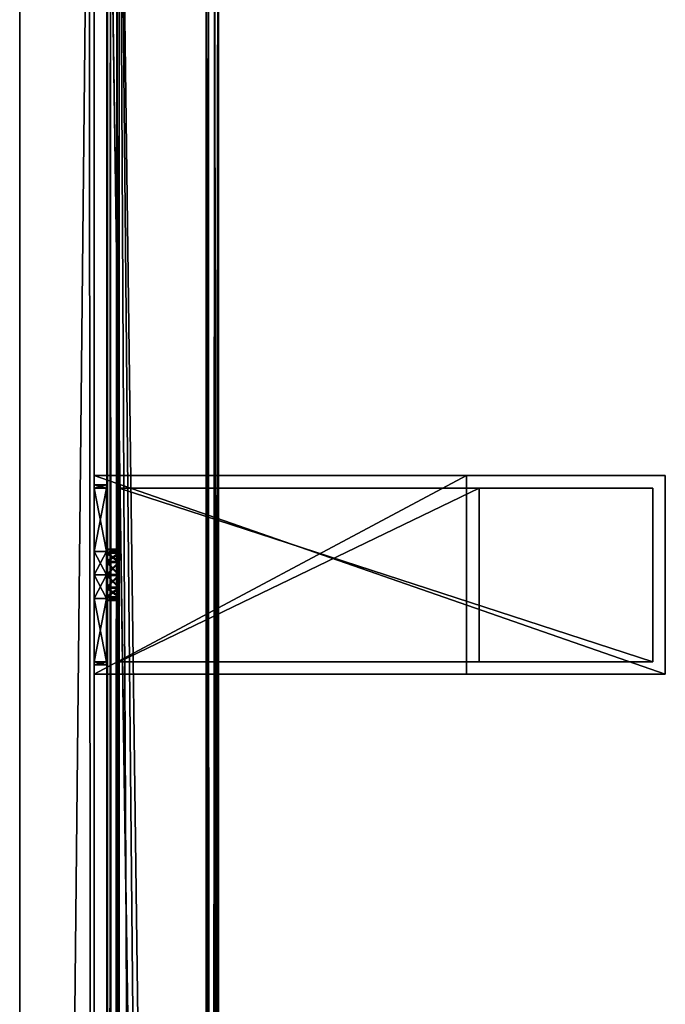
# Model space of a CAD drawing. Header units: metres. Extents: x 0 to 1023, y -974 to 49.
# Tile 26 of 27: x 971 to 1023, y -110 to -30. Entities that reach past the tile are written whole.
import ezdxf

# ---------------------------------------------------------------- set-up
doc = ezdxf.new("R2010")
doc.units = ezdxf.units.M

msp = doc.modelspace()

# ---------------------------------------------------------------- linework, layer by layer
at = {"layer": 'Y2A99'}
for points in [[(986.480103, -549.00177), (978.312683, 4.012834), (987.312683, 13.012834)], [(987.312683, -536.935669), (986.480103, -549.00177), (987.312683, 13.012834)], [(986.484253, 12.184372, 6.785111), (986.705566, -535.611328, 6.719441), (987.024475, 12.724623, 6.502149)], [(987.16156, -536.570007, 6.328299), (987.024475, 12.724623, 6.502149), (986.705566, -535.611328, 6.719441)], [(987.26355, 12.9637, 6.109252), (987.024475, 12.724623, 6.502149), (987.16156, -536.570007, 6.328299)], [(987.27948, -536.852844, 6.055089), (987.26355, 12.9637, 6.109252), (987.16156, -536.570007, 6.328299)], [(987.312683, 13.012834, 5.8), (987.26355, 12.9637, 6.109252), (987.27948, -536.852844, 6.055089)], [(987.312683, -536.935669, 5.8), (987.312683, 13.012834, 5.8), (987.27948, -536.852844, 6.055089)], [(987.312683, -536.935669, 5.8), (987.312683, -536.935669), (987.312683, 13.012834, 5.8)], [(987.312683, -536.935669), (987.312683, 13.012834), (987.312683, 13.012834, 5.8)], [(986.312256, 12.012419, 6.8), (979.312683, 5.012834, 6.8), (986.312256, -534.90918, 6.8)], [(986.312256, 12.012419, 6.8), (986.312256, -534.90918, 6.8), (986.484253, 12.184372, 6.785111)], [(986.312256, -534.90918, 6.8), (986.705566, -535.611328, 6.719441), (986.484253, 12.184372, 6.785111)], [(978.600647, 4.300764, 6.501865), (978.726807, -528.817932, 6.610183), (979.140747, 4.840896, 6.785042)], [(979.140747, 4.840896, 6.785042), (978.726807, -528.817932, 6.610183), (979.312683, -529.027771, 6.8)], [(979.312683, 5.012834, 6.8), (979.140747, 4.840896, 6.785042), (979.312683, -529.027771, 6.8)], [(982.064819, -530.450317, 6.8), (979.312683, 5.012834, 6.8), (979.312683, -529.027771, 6.8)], [(984.436768, -532.443359, 6.8), (979.312683, 5.012834, 6.8), (982.064819, -530.450317, 6.8)], [(986.312256, -534.90918, 6.8), (979.312683, 5.012834, 6.8), (984.436768, -532.443359, 6.8)], [(978.312683, 4.012834, 5.799586), (978.312683, -528.687012, 5.799586), (978.361694, 4.061841, 6.108867)], [(978.312683, -528.687012, 5.799586), (978.422424, -528.720337, 6.255084), (978.361694, 4.061841, 6.108867)], [(986.480103, -549.00177), (986.416992, -549.453064), (978.312683, 4.012834)], [(986.416992, -549.453064), (978.312683, -528.687012), (978.312683, 4.012834)], [(978.312683, -528.687012), (978.312683, -528.687012, 5.799586), (978.312683, 4.012834)], [(978.312683, -528.687012, 5.799586), (978.312683, 4.012834, 5.799586), (978.312683, 4.012834)], [(978.361694, 4.061841, 6.108867), (978.422424, -528.720337, 6.255084), (978.600647, 4.300764, 6.501865)], [(978.422424, -528.720337, 6.255084), (978.726807, -528.817932, 6.610183), (978.600647, 4.300764, 6.501865)]]:
    msp.add_3dface(points, dxfattribs=at)
at = {"layer": 'Y2A9901'}
for points in [[(977.299866, -67.795776, 805), (977.299866, -67.045776, 797), (977.299866, -68.045776, 798)], [(977.299866, -83.045776, 813), (977.299866, -67.045776, 813), (977.299866, -68.045776, 812)], [(977.299866, -68.045776, 812), (977.299866, -67.045776, 813), (977.299866, -68.045776, 806.887451)], [(977.299866, -68.045776, 806.887451), (977.299866, -67.045776, 813), (977.299866, -67.795776, 805)], [(977.299866, -67.045776, 813), (977.299866, -67.045776, 797), (977.299866, -67.795776, 805)], [(977.299866, -83.045776, 797), (977.299866, -68.045776, 798), (977.299866, -67.045776, 797)], [(1023.299866, -67.045776, 797), (1023.299866, -83.045776, 797), (977.299866, -67.045776, 797)], [(1023.299866, -83.045776, 797), (977.299866, -83.045776, 797), (977.299866, -67.045776, 797)], [(1023.299866, -67.045776, 1197), (977.299866, -67.045776, 1181), (977.299866, -67.045776, 1197)], [(977.299866, -67.045776, 1181), (1023.299866, -67.045776, 1197), (1007.299866, -67.045776, 1181)], [(1023.299866, -67.045776, 797), (977.299866, -67.045776, 797), (1007.299866, -67.045776, 813)], [(1007.299866, -67.045776, 813), (977.299866, -67.045776, 797), (977.299866, -67.045776, 813)], [(1007.299866, -83.045776, 813), (1007.299866, -67.045776, 813), (977.299866, -83.045776, 813)], [(1007.299866, -67.045776, 813), (977.299866, -67.045776, 813), (977.299866, -83.045776, 813)], [(977.299866, -67.795776, 1189), (977.299866, -67.045776, 1181), (977.299866, -68.045776, 1182)], [(977.299866, -83.045776, 1197), (977.299866, -67.045776, 1197), (977.299866, -68.045776, 1196)], [(977.299866, -68.045776, 1196), (977.299866, -67.045776, 1197), (977.299866, -68.045776, 1190.887451)], [(977.299866, -68.045776, 1190.887451), (977.299866, -67.045776, 1197), (977.299866, -67.795776, 1189)], [(977.299866, -67.045776, 1197), (977.299866, -67.045776, 1181), (977.299866, -67.795776, 1189)], [(977.299866, -83.045776, 1181), (977.299866, -68.045776, 1182), (977.299866, -67.045776, 1181)], [(1023.299866, -67.045776, 1197), (977.299866, -67.045776, 1197), (1023.299866, -83.045776, 1197)], [(977.299866, -67.045776, 1197), (977.299866, -83.045776, 1197), (1023.299866, -83.045776, 1197)], [(1007.299866, -83.045776, 1181), (977.299866, -83.045776, 1181), (1007.299866, -67.045776, 1181)], [(977.299866, -83.045776, 1181), (977.299866, -67.045776, 1181), (1007.299866, -67.045776, 1181)], [(1007.299866, -83.045776, 1181), (1007.299866, -67.045776, 1181), (1007.299866, -83.045776, 813)], [(1007.299866, -67.045776, 1181), (1007.299866, -67.045776, 813), (1007.299866, -83.045776, 813)], [(1023.299866, -67.045776, 1197), (1023.299866, -67.045776, 797), (1007.299866, -67.045776, 1181)], [(1007.299866, -67.045776, 1181), (1023.299866, -67.045776, 797), (1007.299866, -67.045776, 813)], [(1023.299866, -83.045776, 797), (1023.299866, -67.045776, 797), (1023.299866, -83.045776, 1197)], [(1023.299866, -67.045776, 797), (1023.299866, -67.045776, 1197), (1023.299866, -83.045776, 1197)], [(977.299866, -68.045776, 803.112549), (977.299866, -67.795776, 805), (977.299866, -68.045776, 798)], [(978.299866, -68.045776, 803.112549), (978.299866, -67.795776, 805), (977.299866, -68.045776, 803.112549)], [(978.299866, -67.795776, 805), (977.299866, -67.795776, 805), (977.299866, -68.045776, 803.112549)], [(978.299866, -67.795776, 805), (978.299866, -68.045776, 806.887451), (977.299866, -67.795776, 805)], [(978.299866, -68.045776, 806.887451), (977.299866, -68.045776, 806.887451), (977.299866, -67.795776, 805)], [(977.299866, -68.045776, 1187.112549), (977.299866, -67.795776, 1189), (977.299866, -68.045776, 1182)], [(977.299866, -68.045776, 1190.887451), (977.299866, -67.795776, 1189), (978.299866, -68.045776, 1190.887451)], [(977.299866, -67.795776, 1189), (978.299866, -67.795776, 1189), (978.299866, -68.045776, 1190.887451)], [(977.299866, -67.795776, 1189), (977.299866, -68.045776, 1187.112549), (978.299866, -67.795776, 1189)], [(977.299866, -68.045776, 1187.112549), (978.299866, -68.045776, 1187.112549), (978.299866, -67.795776, 1189)], [(977.299866, -73.158318, 812), (977.299866, -75.045776, 812.25), (977.299866, -68.045776, 812)], [(977.299866, -68.045776, 798), (977.299866, -75.045776, 797.75), (977.299866, -73.158318, 798)], [(977.299866, -75.045776, 812.25), (977.299866, -83.045776, 813), (977.299866, -68.045776, 812)], [(977.299866, -68.045776, 798), (977.299866, -83.045776, 797), (977.299866, -75.045776, 797.75)], [(978.299866, -68.045776, 798), (978.299866, -68.045776, 803.112549), (977.299866, -68.045776, 798)], [(978.299866, -68.045776, 803.112549), (977.299866, -68.045776, 803.112549), (977.299866, -68.045776, 798)], [(978.299866, -68.045776, 806.887451), (978.299866, -68.045776, 812), (977.299866, -68.045776, 806.887451)], [(978.299866, -68.045776, 812), (977.299866, -68.045776, 812), (977.299866, -68.045776, 806.887451)], [(977.299866, -68.045776, 812), (978.299866, -68.045776, 812), (977.299866, -73.158318, 812)], [(978.299866, -68.045776, 812), (978.299866, -73.158318, 812), (977.299866, -73.158318, 812)], [(978.299866, -68.045776, 798), (977.299866, -68.045776, 798), (978.299866, -73.158318, 798)], [(977.299866, -68.045776, 798), (977.299866, -73.158318, 798), (978.299866, -73.158318, 798)], [(977.299866, -73.158318, 1196), (977.299866, -75.045776, 1196.25), (977.299866, -68.045776, 1196)], [(977.299866, -68.045776, 1182), (977.299866, -75.045776, 1181.75), (977.299866, -73.158318, 1182)], [(977.299866, -75.045776, 1196.25), (977.299866, -83.045776, 1197), (977.299866, -68.045776, 1196)], [(977.299866, -68.045776, 1182), (977.299866, -83.045776, 1181), (977.299866, -75.045776, 1181.75)], [(978.299866, -68.045776, 1190.887451), (978.299866, -68.045776, 1196), (977.299866, -68.045776, 1190.887451)], [(978.299866, -68.045776, 1196), (977.299866, -68.045776, 1196), (977.299866, -68.045776, 1190.887451)], [(978.299866, -68.045776, 1182), (978.299866, -68.045776, 1187.112549), (977.299866, -68.045776, 1182)], [(978.299866, -68.045776, 1187.112549), (977.299866, -68.045776, 1187.112549), (977.299866, -68.045776, 1182)], [(977.299866, -68.045776, 1182), (977.299866, -73.158318, 1182), (978.299866, -68.045776, 1182)], [(977.299866, -73.158318, 1182), (978.299866, -73.158318, 1182), (978.299866, -68.045776, 1182)], [(978.299866, -68.045776, 1196), (978.299866, -73.158318, 1196), (977.299866, -68.045776, 1196)], [(978.299866, -73.158318, 1196), (977.299866, -73.158318, 1196), (977.299866, -68.045776, 1196)], [(978.299866, -72.979355, 805.048767), (978.299866, -73.280586, 806.075439), (978.299866, -67.795776, 805)], [(978.299866, -73.280586, 806.075439), (978.299866, -74.05481, 806.813965), (978.299866, -67.795776, 805)], [(978.299866, -67.795776, 805), (978.299866, -74.05481, 806.813965), (978.299866, -68.045776, 806.887451)], [(978.299866, -68.045776, 803.112549), (978.299866, -72.979355, 805.048767), (978.299866, -67.795776, 805)], [(978.299866, -72.979355, 1188.951172), (978.299866, -73.231812, 1189.990967), (978.299866, -67.795776, 1189)], [(978.299866, -73.231812, 1189.990967), (978.299866, -73.970329, 1190.765137), (978.299866, -67.795776, 1189)], [(978.299866, -67.795776, 1189), (978.299866, -73.970329, 1190.765137), (978.299866, -68.045776, 1190.887451)], [(978.299866, -68.045776, 1187.112549), (978.299866, -72.979355, 1188.951172), (978.299866, -67.795776, 1189)], [(978.299866, -73.158318, 812), (978.299866, -68.045776, 812), (978.299866, -74.05481, 806.813965)], [(978.299866, -74.05481, 806.813965), (978.299866, -68.045776, 812), (978.299866, -68.045776, 806.887451)], [(978.299866, -73.970329, 803.234802), (978.299866, -73.231812, 804.009033), (978.299866, -68.045776, 803.112549)], [(978.299866, -73.231812, 804.009033), (978.299866, -72.979355, 805.048767), (978.299866, -68.045776, 803.112549)], [(978.299866, -73.158318, 798), (978.299866, -74.997002, 802.933594), (978.299866, -68.045776, 798)], [(978.299866, -74.997002, 802.933594), (978.299866, -73.970329, 803.234802), (978.299866, -68.045776, 798)], [(978.299866, -68.045776, 798), (978.299866, -73.970329, 803.234802), (978.299866, -68.045776, 803.112549)], [(978.299866, -74.05481, 1187.186035), (978.299866, -68.045776, 1187.112549), (978.299866, -73.158318, 1182)], [(978.299866, -73.158318, 1182), (978.299866, -68.045776, 1187.112549), (978.299866, -68.045776, 1182)], [(978.299866, -73.970329, 1190.765137), (978.299866, -74.997002, 1191.066406), (978.299866, -68.045776, 1190.887451)], [(978.299866, -74.997002, 1191.066406), (978.299866, -73.158318, 1196), (978.299866, -68.045776, 1190.887451)], [(978.299866, -68.045776, 1190.887451), (978.299866, -73.158318, 1196), (978.299866, -68.045776, 1196)], [(978.299866, -74.05481, 1187.186035), (978.299866, -73.280586, 1187.924561), (978.299866, -68.045776, 1187.112549)], [(978.299866, -73.280586, 1187.924561), (978.299866, -72.979355, 1188.951172), (978.299866, -68.045776, 1187.112549)], [(1022.299866, -68.045776, 798), (979.299866, -68.045776, 798), (1022.299866, -82.045776, 798)], [(979.299866, -68.045776, 798), (979.299866, -82.045776, 798), (1022.299866, -82.045776, 798)], [(1008.299866, -82.045776, 812), (979.299866, -82.045776, 812), (1008.299866, -68.045776, 812)], [(979.299866, -82.045776, 812), (979.299866, -68.045776, 812), (1008.299866, -68.045776, 812)], [(979.299866, -68.045776, 1196), (979.299866, -68.045776, 1182), (1022.299866, -68.045776, 1196)], [(979.299866, -68.045776, 1182), (1008.299866, -68.045776, 1182), (1022.299866, -68.045776, 1196)], [(1022.299866, -68.045776, 798), (1008.299866, -68.045776, 812), (979.299866, -68.045776, 798)], [(1008.299866, -68.045776, 812), (979.299866, -68.045776, 812), (979.299866, -68.045776, 798)], [(979.299866, -68.045776, 812), (979.299866, -82.045776, 812), (979.299866, -75.094551, 807.066406)], [(979.299866, -82.045776, 798), (979.299866, -68.045776, 798), (979.299866, -74.997002, 802.933594)], [(979.299866, -74.997002, 802.933594), (979.299866, -68.045776, 798), (979.299866, -73.970329, 803.234802)], [(979.299866, -73.970329, 803.234802), (979.299866, -68.045776, 798), (979.299866, -73.231812, 804.009033)], [(979.299866, -73.231812, 804.009033), (979.299866, -68.045776, 798), (979.299866, -72.979355, 805.048767)], [(979.299866, -72.979355, 805.048767), (979.299866, -68.045776, 798), (979.299866, -73.280586, 806.075439)], [(979.299866, -68.045776, 798), (979.299866, -68.045776, 812), (979.299866, -73.280586, 806.075439)], [(979.299866, -73.280586, 806.075439), (979.299866, -68.045776, 812), (979.299866, -74.05481, 806.813965)], [(979.299866, -68.045776, 812), (979.299866, -75.094551, 807.066406), (979.299866, -74.05481, 806.813965)], [(1022.299866, -68.045776, 1196), (1022.299866, -82.045776, 1196), (979.299866, -68.045776, 1196)], [(1022.299866, -82.045776, 1196), (979.299866, -82.045776, 1196), (979.299866, -68.045776, 1196)], [(1008.299866, -82.045776, 1182), (1008.299866, -68.045776, 1182), (979.299866, -82.045776, 1182)], [(1008.299866, -68.045776, 1182), (979.299866, -68.045776, 1182), (979.299866, -82.045776, 1182)], [(979.299866, -82.045776, 1182), (979.299866, -68.045776, 1182), (979.299866, -74.05481, 1187.186035)], [(979.299866, -74.05481, 1187.186035), (979.299866, -68.045776, 1182), (979.299866, -73.280586, 1187.924561)], [(979.299866, -73.280586, 1187.924561), (979.299866, -68.045776, 1182), (979.299866, -72.979355, 1188.951172)], [(979.299866, -72.979355, 1188.951172), (979.299866, -68.045776, 1182), (979.299866, -73.231812, 1189.990967)], [(979.299866, -73.231812, 1189.990967), (979.299866, -68.045776, 1196), (979.299866, -73.970329, 1190.765137)], [(979.299866, -68.045776, 1196), (979.299866, -73.231812, 1189.990967), (979.299866, -68.045776, 1182)], [(979.299866, -73.970329, 1190.765137), (979.299866, -68.045776, 1196), (979.299866, -74.997002, 1191.066406)], [(979.299866, -68.045776, 1196), (979.299866, -82.045776, 1196), (979.299866, -74.997002, 1191.066406)], [(1008.299866, -82.045776, 1182), (1008.299866, -82.045776, 812), (1008.299866, -68.045776, 1182)], [(1008.299866, -82.045776, 812), (1008.299866, -68.045776, 812), (1008.299866, -68.045776, 1182)], [(1022.299866, -68.045776, 1196), (1008.299866, -68.045776, 1182), (1022.299866, -68.045776, 798)], [(1008.299866, -68.045776, 1182), (1008.299866, -68.045776, 812), (1022.299866, -68.045776, 798)], [(1022.299866, -82.045776, 798), (1022.299866, -82.045776, 1196), (1022.299866, -68.045776, 798)], [(1022.299866, -82.045776, 1196), (1022.299866, -68.045776, 1196), (1022.299866, -68.045776, 798)], [(978.299866, -73.158318, 812), (978.299866, -75.045776, 812.25), (977.299866, -73.158318, 812)], [(978.299866, -75.045776, 812.25), (977.299866, -75.045776, 812.25), (977.299866, -73.158318, 812)], [(978.299866, -75.045776, 797.75), (978.299866, -73.158318, 798), (977.299866, -75.045776, 797.75)], [(978.299866, -73.158318, 798), (977.299866, -73.158318, 798), (977.299866, -75.045776, 797.75)], [(977.299866, -73.158318, 1182), (977.299866, -75.045776, 1181.75), (978.299866, -73.158318, 1182)], [(977.299866, -75.045776, 1181.75), (978.299866, -75.045776, 1181.75), (978.299866, -73.158318, 1182)], [(977.299866, -75.045776, 1196.25), (977.299866, -73.158318, 1196), (978.299866, -75.045776, 1196.25)], [(977.299866, -73.158318, 1196), (978.299866, -73.158318, 1196), (978.299866, -75.045776, 1196.25)], [(978.299866, -73.280586, 806.075439), (978.299866, -72.979355, 805.048767), (979.299866, -73.280586, 806.075439)], [(979.299866, -73.280586, 806.075439), (978.299866, -72.979355, 805.048767), (979.299866, -72.979355, 805.048767)], [(978.299866, -72.979355, 805.048767), (978.299866, -73.231812, 804.009033), (979.299866, -72.979355, 805.048767)], [(979.299866, -72.979355, 805.048767), (978.299866, -73.231812, 804.009033), (979.299866, -73.231812, 804.009033)], [(979.299866, -73.280586, 1187.924561), (979.299866, -72.979355, 1188.951172), (978.299866, -73.280586, 1187.924561)], [(978.299866, -73.280586, 1187.924561), (979.299866, -72.979355, 1188.951172), (978.299866, -72.979355, 1188.951172)], [(979.299866, -72.979355, 1188.951172), (979.299866, -73.231812, 1189.990967), (978.299866, -72.979355, 1188.951172)], [(978.299866, -72.979355, 1188.951172), (979.299866, -73.231812, 1189.990967), (978.299866, -73.231812, 1189.990967)], [(978.299866, -73.158318, 798), (978.299866, -75.045776, 797.75), (978.299866, -74.997002, 802.933594)], [(978.299866, -75.045776, 812.25), (978.299866, -73.158318, 812), (978.299866, -75.094551, 807.066406)], [(978.299866, -75.094551, 807.066406), (978.299866, -73.158318, 812), (978.299866, -74.05481, 806.813965)], [(978.299866, -73.158318, 1196), (978.299866, -74.997002, 1191.066406), (978.299866, -75.045776, 1196.25)], [(978.299866, -75.045776, 1181.75), (978.299866, -74.05481, 1187.186035), (978.299866, -73.158318, 1182)], [(979.299866, -73.970329, 803.234802), (979.299866, -73.231812, 804.009033), (978.299866, -73.970329, 803.234802)], [(978.299866, -73.970329, 803.234802), (979.299866, -73.231812, 804.009033), (978.299866, -73.231812, 804.009033)], [(978.299866, -73.970329, 1190.765137), (978.299866, -73.231812, 1189.990967), (979.299866, -73.970329, 1190.765137)], [(979.299866, -73.970329, 1190.765137), (978.299866, -73.231812, 1189.990967), (979.299866, -73.231812, 1189.990967)], [(979.299866, -74.05481, 806.813965), (978.299866, -73.280586, 806.075439), (979.299866, -73.280586, 806.075439)], [(978.299866, -73.280586, 806.075439), (979.299866, -74.05481, 806.813965), (978.299866, -74.05481, 806.813965)], [(978.299866, -74.05481, 1187.186035), (979.299866, -73.280586, 1187.924561), (978.299866, -73.280586, 1187.924561)], [(979.299866, -73.280586, 1187.924561), (978.299866, -74.05481, 1187.186035), (979.299866, -74.05481, 1187.186035)], [(979.299866, -74.997002, 802.933594), (979.299866, -73.970329, 803.234802), (978.299866, -74.997002, 802.933594)], [(978.299866, -74.997002, 802.933594), (979.299866, -73.970329, 803.234802), (978.299866, -73.970329, 803.234802)], [(978.299866, -74.997002, 1191.066406), (978.299866, -73.970329, 1190.765137), (979.299866, -74.997002, 1191.066406)], [(979.299866, -74.997002, 1191.066406), (978.299866, -73.970329, 1190.765137), (979.299866, -73.970329, 1190.765137)], [(979.299866, -74.05481, 806.813965), (979.299866, -75.094551, 807.066406), (978.299866, -74.05481, 806.813965)], [(978.299866, -74.05481, 806.813965), (979.299866, -75.094551, 807.066406), (978.299866, -75.094551, 807.066406)], [(978.299866, -74.05481, 1187.186035), (978.299866, -75.094551, 1186.933594), (979.299866, -74.05481, 1187.186035)], [(979.299866, -74.05481, 1187.186035), (978.299866, -75.094551, 1186.933594), (979.299866, -75.094551, 1186.933594)], [(978.299866, -75.094551, 1186.933594), (978.299866, -74.05481, 1187.186035), (978.299866, -75.045776, 1181.75)], [(979.299866, -75.094551, 1186.933594), (979.299866, -82.045776, 1182), (979.299866, -74.05481, 1187.186035)], [(977.299866, -76.933235, 812), (977.299866, -83.045776, 813), (977.299866, -75.045776, 812.25)], [(977.299866, -75.045776, 797.75), (977.299866, -83.045776, 797), (977.299866, -76.933235, 798)], [(978.299866, -75.045776, 812.25), (978.299866, -76.933235, 812), (977.299866, -75.045776, 812.25)], [(978.299866, -76.933235, 812), (977.299866, -76.933235, 812), (977.299866, -75.045776, 812.25)], [(978.299866, -76.933235, 798), (978.299866, -75.045776, 797.75), (977.299866, -76.933235, 798)], [(978.299866, -75.045776, 797.75), (977.299866, -75.045776, 797.75), (977.299866, -76.933235, 798)], [(977.299866, -76.933235, 1196), (977.299866, -83.045776, 1197), (977.299866, -75.045776, 1196.25)], [(977.299866, -75.045776, 1181.75), (977.299866, -83.045776, 1181), (977.299866, -76.933235, 1182)], [(977.299866, -75.045776, 1181.75), (977.299866, -76.933235, 1182), (978.299866, -75.045776, 1181.75)], [(977.299866, -76.933235, 1182), (978.299866, -76.933235, 1182), (978.299866, -75.045776, 1181.75)], [(977.299866, -76.933235, 1196), (977.299866, -75.045776, 1196.25), (978.299866, -76.933235, 1196)], [(977.299866, -75.045776, 1196.25), (978.299866, -75.045776, 1196.25), (978.299866, -76.933235, 1196)], [(979.299866, -76.036751, 803.186035), (979.299866, -74.997002, 802.933594), (978.299866, -76.036751, 803.186035)], [(978.299866, -76.036751, 803.186035), (979.299866, -74.997002, 802.933594), (978.299866, -74.997002, 802.933594)], [(978.299866, -75.045776, 797.75), (978.299866, -76.933235, 798), (978.299866, -74.997002, 802.933594)], [(978.299866, -74.997002, 802.933594), (978.299866, -76.933235, 798), (978.299866, -76.036751, 803.186035)], [(978.299866, -76.036751, 1190.813965), (978.299866, -74.997002, 1191.066406), (979.299866, -76.036751, 1190.813965)], [(979.299866, -76.036751, 1190.813965), (978.299866, -74.997002, 1191.066406), (979.299866, -74.997002, 1191.066406)], [(978.299866, -74.997002, 1191.066406), (978.299866, -76.036751, 1190.813965), (978.299866, -75.045776, 1196.25)], [(978.299866, -76.933235, 812), (978.299866, -75.045776, 812.25), (978.299866, -75.094551, 807.066406)], [(978.299866, -75.045776, 1196.25), (978.299866, -76.036751, 1190.813965), (978.299866, -76.933235, 1196)], [(978.299866, -76.933235, 1182), (978.299866, -75.094551, 1186.933594), (978.299866, -75.045776, 1181.75)], [(979.299866, -75.094551, 807.066406), (979.299866, -76.121231, 806.765198), (978.299866, -75.094551, 807.066406)], [(978.299866, -75.094551, 807.066406), (979.299866, -76.121231, 806.765198), (978.299866, -76.121231, 806.765198)], [(978.299866, -76.121231, 806.765198), (978.299866, -82.045776, 806.887451), (978.299866, -75.094551, 807.066406)], [(978.299866, -82.045776, 806.887451), (978.299866, -82.045776, 812), (978.299866, -75.094551, 807.066406)], [(978.299866, -75.094551, 807.066406), (978.299866, -82.045776, 812), (978.299866, -76.933235, 812)], [(978.299866, -75.094551, 1186.933594), (978.299866, -76.121231, 1187.234863), (979.299866, -75.094551, 1186.933594)], [(979.299866, -75.094551, 1186.933594), (978.299866, -76.121231, 1187.234863), (979.299866, -76.121231, 1187.234863)], [(978.299866, -76.933235, 1182), (978.299866, -82.045776, 1182), (978.299866, -75.094551, 1186.933594)], [(978.299866, -82.045776, 1182), (978.299866, -82.045776, 1187.112549), (978.299866, -75.094551, 1186.933594)], [(978.299866, -75.094551, 1186.933594), (978.299866, -82.045776, 1187.112549), (978.299866, -76.121231, 1187.234863)], [(979.299866, -76.036751, 803.186035), (979.299866, -82.045776, 798), (979.299866, -74.997002, 802.933594)], [(979.299866, -74.997002, 1191.066406), (979.299866, -82.045776, 1196), (979.299866, -76.036751, 1190.813965)], [(979.299866, -75.094551, 807.066406), (979.299866, -82.045776, 812), (979.299866, -76.121231, 806.765198)], [(979.299866, -76.121231, 1187.234863), (979.299866, -82.045776, 1182), (979.299866, -75.094551, 1186.933594)], [(979.299866, -76.036751, 803.186035), (978.299866, -76.810966, 803.924561), (979.299866, -76.810966, 803.924561)], [(978.299866, -76.810966, 803.924561), (979.299866, -76.036751, 803.186035), (978.299866, -76.036751, 803.186035)], [(978.299866, -76.933235, 798), (978.299866, -82.045776, 798), (978.299866, -76.036751, 803.186035)], [(978.299866, -76.036751, 803.186035), (978.299866, -82.045776, 798), (978.299866, -82.045776, 803.112549)], [(978.299866, -82.045776, 803.112549), (978.299866, -76.810966, 803.924561), (978.299866, -76.036751, 803.186035)], [(978.299866, -76.036751, 1190.813965), (979.299866, -76.810966, 1190.075439), (978.299866, -76.810966, 1190.075439)], [(979.299866, -76.810966, 1190.075439), (978.299866, -76.036751, 1190.813965), (979.299866, -76.036751, 1190.813965)], [(978.299866, -76.036751, 1190.813965), (978.299866, -82.045776, 1190.887451), (978.299866, -76.933235, 1196)], [(978.299866, -76.036751, 1190.813965), (978.299866, -82.295776, 1189), (978.299866, -82.045776, 1190.887451)], [(978.299866, -76.810966, 1190.075439), (978.299866, -82.295776, 1189), (978.299866, -76.036751, 1190.813965)], [(979.299866, -76.121231, 806.765198), (979.299866, -76.859741, 805.990967), (978.299866, -76.121231, 806.765198)], [(978.299866, -76.121231, 806.765198), (979.299866, -76.859741, 805.990967), (978.299866, -76.859741, 805.990967)], [(978.299866, -76.859741, 805.990967), (978.299866, -82.045776, 806.887451), (978.299866, -76.121231, 806.765198)], [(978.299866, -76.121231, 1187.234863), (978.299866, -76.859741, 1188.009033), (979.299866, -76.121231, 1187.234863)], [(979.299866, -76.121231, 1187.234863), (978.299866, -76.859741, 1188.009033), (979.299866, -76.859741, 1188.009033)], [(978.299866, -76.121231, 1187.234863), (978.299866, -82.045776, 1187.112549), (978.299866, -76.859741, 1188.009033)], [(979.299866, -76.810966, 803.924561), (979.299866, -82.045776, 798), (979.299866, -76.036751, 803.186035)], [(979.299866, -82.045776, 1196), (979.299866, -76.810966, 1190.075439), (979.299866, -76.036751, 1190.813965)], [(979.299866, -76.121231, 806.765198), (979.299866, -82.045776, 812), (979.299866, -76.859741, 805.990967)], [(979.299866, -76.859741, 1188.009033), (979.299866, -82.045776, 1182), (979.299866, -76.121231, 1187.234863)], [(977.299866, -76.933235, 798), (977.299866, -83.045776, 797), (977.299866, -82.045776, 798)], [(977.299866, -82.045776, 812), (977.299866, -83.045776, 813), (977.299866, -76.933235, 812)], [(978.299866, -76.933235, 798), (977.299866, -76.933235, 798), (978.299866, -82.045776, 798)], [(977.299866, -76.933235, 798), (977.299866, -82.045776, 798), (978.299866, -82.045776, 798)], [(977.299866, -76.933235, 812), (978.299866, -76.933235, 812), (977.299866, -82.045776, 812)], [(978.299866, -76.933235, 812), (978.299866, -82.045776, 812), (977.299866, -82.045776, 812)], [(977.299866, -76.933235, 1182), (977.299866, -83.045776, 1181), (977.299866, -82.045776, 1182)], [(977.299866, -82.045776, 1196), (977.299866, -83.045776, 1197), (977.299866, -76.933235, 1196)], [(978.299866, -76.933235, 1196), (978.299866, -82.045776, 1196), (977.299866, -76.933235, 1196)], [(978.299866, -82.045776, 1196), (977.299866, -82.045776, 1196), (977.299866, -76.933235, 1196)], [(977.299866, -76.933235, 1182), (977.299866, -82.045776, 1182), (978.299866, -76.933235, 1182)], [(977.299866, -82.045776, 1182), (978.299866, -82.045776, 1182), (978.299866, -76.933235, 1182)], [(978.299866, -76.810966, 803.924561), (978.299866, -77.112206, 804.951233), (979.299866, -76.810966, 803.924561)], [(979.299866, -76.810966, 803.924561), (978.299866, -77.112206, 804.951233), (979.299866, -77.112206, 804.951233)], [(978.299866, -76.810966, 803.924561), (978.299866, -82.045776, 803.112549), (978.299866, -77.112206, 804.951233)], [(979.299866, -76.810966, 1190.075439), (979.299866, -77.112206, 1189.048828), (978.299866, -76.810966, 1190.075439)], [(978.299866, -76.810966, 1190.075439), (979.299866, -77.112206, 1189.048828), (978.299866, -77.112206, 1189.048828)], [(978.299866, -77.112206, 1189.048828), (978.299866, -82.295776, 1189), (978.299866, -76.810966, 1190.075439)], [(978.299866, -77.112206, 804.951233), (978.299866, -76.859741, 805.990967), (979.299866, -77.112206, 804.951233)], [(979.299866, -77.112206, 804.951233), (978.299866, -76.859741, 805.990967), (979.299866, -76.859741, 805.990967)], [(978.299866, -77.112206, 804.951233), (978.299866, -82.295776, 805), (978.299866, -76.859741, 805.990967)], [(978.299866, -82.295776, 805), (978.299866, -82.045776, 806.887451), (978.299866, -76.859741, 805.990967)], [(979.299866, -77.112206, 1189.048828), (979.299866, -76.859741, 1188.009033), (978.299866, -77.112206, 1189.048828)], [(978.299866, -77.112206, 1189.048828), (979.299866, -76.859741, 1188.009033), (978.299866, -76.859741, 1188.009033)], [(978.299866, -82.295776, 1189), (978.299866, -76.859741, 1188.009033), (978.299866, -82.045776, 1187.112549)], [(978.299866, -76.859741, 1188.009033), (978.299866, -82.295776, 1189), (978.299866, -77.112206, 1189.048828)], [(978.299866, -76.933235, 1196), (978.299866, -82.045776, 1190.887451), (978.299866, -82.045776, 1196)], [(979.299866, -77.112206, 804.951233), (979.299866, -82.045776, 798), (979.299866, -76.810966, 803.924561)], [(979.299866, -82.045776, 1196), (979.299866, -82.045776, 1182), (979.299866, -76.810966, 1190.075439)], [(979.299866, -76.810966, 1190.075439), (979.299866, -82.045776, 1182), (979.299866, -77.112206, 1189.048828)], [(979.299866, -82.045776, 812), (979.299866, -82.045776, 798), (979.299866, -76.859741, 805.990967)], [(979.299866, -76.859741, 805.990967), (979.299866, -82.045776, 798), (979.299866, -77.112206, 804.951233)], [(979.299866, -77.112206, 1189.048828), (979.299866, -82.045776, 1182), (979.299866, -76.859741, 1188.009033)], [(978.299866, -77.112206, 804.951233), (978.299866, -82.045776, 803.112549), (978.299866, -82.295776, 805)], [(977.299866, -82.045776, 798), (977.299866, -83.045776, 797), (977.299866, -82.045776, 803.112549)], [(977.299866, -82.045776, 803.112549), (977.299866, -83.045776, 797), (977.299866, -82.295776, 805)], [(977.299866, -82.295776, 805), (977.299866, -83.045776, 813), (977.299866, -82.045776, 806.887451)], [(977.299866, -82.045776, 806.887451), (977.299866, -83.045776, 813), (977.299866, -82.045776, 812)], [(978.299866, -82.045776, 806.887451), (978.299866, -82.295776, 805), (977.299866, -82.045776, 806.887451)], [(978.299866, -82.295776, 805), (977.299866, -82.295776, 805), (977.299866, -82.045776, 806.887451)], [(978.299866, -82.295776, 805), (978.299866, -82.045776, 803.112549), (977.299866, -82.295776, 805)], [(978.299866, -82.045776, 803.112549), (977.299866, -82.045776, 803.112549), (977.299866, -82.295776, 805)], [(978.299866, -82.045776, 803.112549), (978.299866, -82.045776, 798), (977.299866, -82.045776, 803.112549)], [(978.299866, -82.045776, 798), (977.299866, -82.045776, 798), (977.299866, -82.045776, 803.112549)], [(978.299866, -82.045776, 812), (978.299866, -82.045776, 806.887451), (977.299866, -82.045776, 812)], [(978.299866, -82.045776, 806.887451), (977.299866, -82.045776, 806.887451), (977.299866, -82.045776, 812)], [(977.299866, -82.045776, 1182), (977.299866, -83.045776, 1181), (977.299866, -82.045776, 1187.112549)], [(977.299866, -82.045776, 1187.112549), (977.299866, -83.045776, 1181), (977.299866, -82.295776, 1189)], [(977.299866, -82.295776, 1189), (977.299866, -83.045776, 1197), (977.299866, -82.045776, 1190.887451)], [(977.299866, -82.045776, 1190.887451), (977.299866, -83.045776, 1197), (977.299866, -82.045776, 1196)], [(977.299866, -82.045776, 1187.112549), (977.299866, -82.295776, 1189), (978.299866, -82.045776, 1187.112549)], [(977.299866, -82.295776, 1189), (978.299866, -82.295776, 1189), (978.299866, -82.045776, 1187.112549)], [(977.299866, -82.295776, 1189), (977.299866, -82.045776, 1190.887451), (978.299866, -82.295776, 1189)], [(977.299866, -82.045776, 1190.887451), (978.299866, -82.045776, 1190.887451), (978.299866, -82.295776, 1189)], [(978.299866, -82.045776, 1196), (978.299866, -82.045776, 1190.887451), (977.299866, -82.045776, 1196)], [(978.299866, -82.045776, 1190.887451), (977.299866, -82.045776, 1190.887451), (977.299866, -82.045776, 1196)], [(978.299866, -82.045776, 1187.112549), (978.299866, -82.045776, 1182), (977.299866, -82.045776, 1187.112549)], [(978.299866, -82.045776, 1182), (977.299866, -82.045776, 1182), (977.299866, -82.045776, 1187.112549)], [(977.299866, -83.045776, 797), (977.299866, -83.045776, 813), (977.299866, -82.295776, 805)], [(977.299866, -83.045776, 1181), (977.299866, -83.045776, 1197), (977.299866, -82.295776, 1189)], [(1022.299866, -82.045776, 1196), (979.299866, -82.045776, 1182), (979.299866, -82.045776, 1196)], [(979.299866, -82.045776, 1182), (1022.299866, -82.045776, 1196), (1008.299866, -82.045776, 1182)], [(1022.299866, -82.045776, 798), (979.299866, -82.045776, 798), (1008.299866, -82.045776, 812)], [(1008.299866, -82.045776, 812), (979.299866, -82.045776, 798), (979.299866, -82.045776, 812)], [(1022.299866, -82.045776, 1196), (1022.299866, -82.045776, 798), (1008.299866, -82.045776, 1182)], [(1008.299866, -82.045776, 1182), (1022.299866, -82.045776, 798), (1008.299866, -82.045776, 812)], [(977.299866, -83.045776, 1197), (977.299866, -83.045776, 1181), (1023.299866, -83.045776, 1197)], [(977.299866, -83.045776, 1181), (1007.299866, -83.045776, 1181), (1023.299866, -83.045776, 1197)], [(1023.299866, -83.045776, 797), (1007.299866, -83.045776, 813), (977.299866, -83.045776, 797)], [(1007.299866, -83.045776, 813), (977.299866, -83.045776, 813), (977.299866, -83.045776, 797)], [(1023.299866, -83.045776, 1197), (1007.299866, -83.045776, 1181), (1023.299866, -83.045776, 797)], [(1007.299866, -83.045776, 1181), (1007.299866, -83.045776, 813), (1023.299866, -83.045776, 797)]]:
    msp.add_3dface(points, dxfattribs=at)
at = {"layer": 'Y2A99012'}
for points in [[(971.299866, -539.099548, 13.5), (976.900391, 1.544305, 13.5), (977.299866, -539.099548, 13.5)], [(971.299866, -14.996019, 13.5), (976.900391, 1.544305, 13.5), (971.299866, -539.099548, 13.5)], [(971.299866, -539.099548, 1980.5), (976.900391, 1.544305, 1980.5), (971.299866, -14.996019, 1980.5)], [(977.299866, -539.099548, 1980.5), (976.900391, 1.544305, 1980.5), (971.299866, -539.099548, 1980.5)], [(977.299866, -539.099548, 13.5), (976.900391, 1.544305, 13.5), (977.299866, -15.045778, 13.5)], [(977.299866, -15.045778, 1980.5), (976.900391, 1.544305, 1980.5), (977.299866, -539.099548, 1980.5)], [(971.299866, -14.996019, 13.5), (971.299866, -539.099548, 13.5), (971.299866, -14.996019, 1980.5)], [(971.299866, -539.099548, 13.5), (971.299866, -539.099548, 1980.5), (971.299866, -14.996019, 1980.5)], [(977.299866, -539.099548, 13.5), (977.299866, -15.045778, 13.5), (977.299866, -539.099548, 1980.5)], [(977.299866, -15.045778, 13.5), (977.299866, -15.045778, 1980.5), (977.299866, -539.099548, 1980.5)]]:
    msp.add_3dface(points, dxfattribs=at)

doc.saveas('drawing.dxf')
